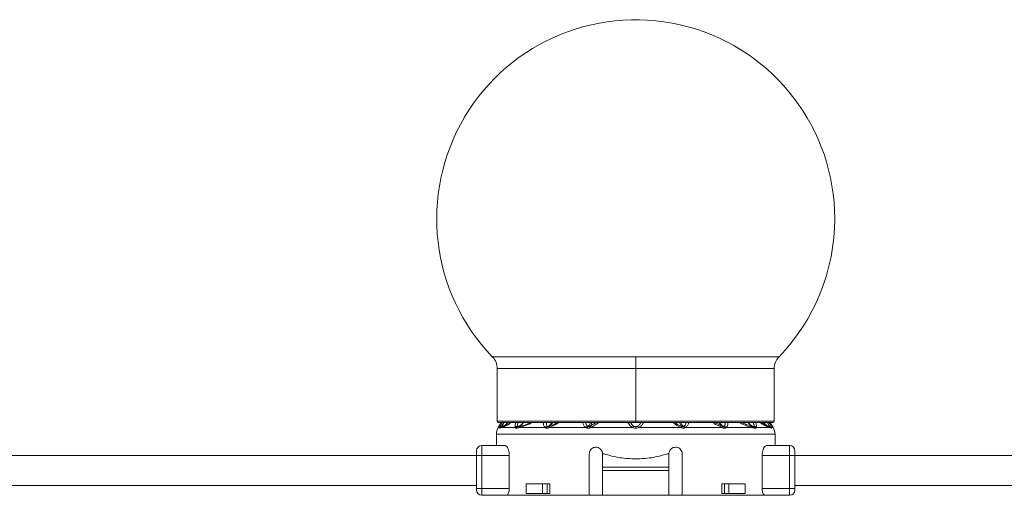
# Model space of a CAD drawing. Header units: millimetres. Extents: x -458 to 1924, y -69 to 430.
# Tile 44 of 49: x 1479 to 1627, y 158 to 230. Entities that reach past the tile are written whole.
import ezdxf

# ---------------------------------------------------------------- set-up
doc = ezdxf.new("R2010")
doc.units = ezdxf.units.MM

# ---------------------------------------------------------------- blocks, each defined once
blk = doc.blocks.new('Drawing View6')
at = {"color": 7, "linetype": 'Continuous', "lineweight": 18}
for p, q in [((-21.58, 0), (-43.15, 0)), ((-21.58, -1.74), (-21.58, 0)), ((0, 0), (-21.58, 0)), ((-42.45, -1.74), (-42.45, -9.69)), ((-21.58, -1.74), (-42.45, -1.74)), ((-21.58, -1.74), (-21.58, -9.69)), ((-0.7, -1.74), (-21.58, -1.74)), ((-0.7, -9.69), (-0.7, -1.74)), ((-21.58, -9.69), (-42.45, -9.69)), ((-41.85, -9.89), (-42.29, -10.63)), ((-42.25, -9.89), (-21.58, -9.89)), ((-27.52, -9.89), (-28.48, -10.45)), ((-21.58, -9.69), (-21.58, -9.89)), ((-0.7, -9.69), (-21.58, -9.69)), ((-21.58, -9.89), (-0.9, -9.89)), ((-8.58, -10.43), (-9.67, -9.89)), ((-4.17, -10.42), (-5.68, -9.89)), ((-1.31, -9.89), (-0.86, -10.63)), ((-42.58, -11.66), (-42.58, -13.35)), ((-0.58, -11.66), (-42.58, -11.66)), ((-42.29, -10.63), (-42.05, -10.63)), ((-41.74, -10.63), (-42.04, -10.75)), ((-41.74, -10.63), (-39.73, -10.63)), ((-39.17, -10.63), (-35.22, -10.63)), ((-34.64, -10.63), (-29.07, -10.63)), ((-21.14, -10.63), (-14.72, -10.63)), ((-14.13, -10.63), (-8.52, -10.63)), ((-7.93, -10.63), (-3.98, -10.63)), ((-3.42, -10.63), (-1.41, -10.63)), ((-1.12, -10.75), (-1.41, -10.63)), ((-1.11, -10.63), (-0.86, -10.63)), ((-0.58, -13.35), (-0.58, -11.66)), ((-44.78, -14.85), (-44.78, -13.35)), ((-41.27, -13.35), (-44.78, -13.35)), ((1.62, -13.35), (-1.89, -13.35)), ((1.62, -13.35), (1.62, -14.85)), ((-45.58, -14.85), (-45.58, -14.15)), ((-28.58, -20.85), (-28.58, -14.6)), ((-26.58, -16.6), (-26.58, -14.6)), ((-26.58, -14.6), (-26.37, -14.6)), ((-16.79, -14.6), (-16.58, -14.6)), ((-16.58, -14.6), (-16.58, -16.6)), ((-14.58, -14.6), (-14.58, -20.85)), ((2.42, -14.15), (2.42, -14.85)), ((-45.58, -14.85), (-197.58, -14.85)), ((-45.58, -14.85), (-44.78, -14.85)), ((-45.58, -19.85), (-45.58, -14.85)), ((-40.64, -14.85), (-44.78, -14.85)), ((-44.78, -19.85), (-44.78, -14.85)), ((-40.64, -14.85), (-40.64, -19.85)), ((-2.51, -14.85), (-2.51, -19.85)), ((1.62, -14.85), (-2.51, -14.85)), ((2.42, -14.85), (1.62, -14.85)), ((1.62, -14.85), (1.62, -19.85)), ((154.42, -14.85), (2.42, -14.85)), ((2.42, -14.85), (2.42, -19.85)), ((-16.58, -16.6), (-26.58, -16.6)), ((-26.58, -17.1), (-26.58, -16.6)), ((-16.58, -17.1), (-26.58, -17.1)), ((-26.58, -17.1), (-26.58, -20.85)), ((-16.58, -17.1), (-16.58, -16.6)), ((-16.58, -20.85), (-16.58, -17.1)), ((-38.09, -19.1), (-38.09, -20.6)), ((-35.62, -19.1), (-38.09, -19.1)), ((-35.62, -20.6), (-35.62, -19.1)), ((-35.62, -19.1), (-34.95, -19.1)), ((-34.95, -20.6), (-34.95, -19.1)), ((-34.55, -19.1), (-34.95, -19.1)), ((-34.55, -19.1), (-34.55, -20.6)), ((-8.6, -19.1), (-8.6, -20.6)), ((-8.21, -19.1), (-8.6, -19.1)), ((-8.21, -20.6), (-8.21, -19.1)), ((-8.21, -19.1), (-7.54, -19.1)), ((-7.54, -20.6), (-7.54, -19.1)), ((-5.07, -19.1), (-7.54, -19.1)), ((-5.07, -19.1), (-5.07, -20.6)), ((-45.58, -19.35), (-197.58, -19.35)), ((-45.58, -20.05), (-45.58, -19.85)), ((-45.58, -19.85), (-44.78, -19.85)), ((-44.78, -20.85), (-44.78, -19.85)), ((-44.78, -19.85), (-40.64, -19.85)), ((-35.62, -20.6), (-38.09, -20.6)), ((-34.95, -20.6), (-35.62, -20.6)), ((-34.55, -20.6), (-34.95, -20.6)), ((-8.21, -20.6), (-8.6, -20.6)), ((-7.54, -20.6), (-8.21, -20.6)), ((-5.07, -20.6), (-7.54, -20.6)), ((1.62, -19.85), (-2.51, -19.85)), ((1.62, -19.85), (1.62, -20.85)), ((2.42, -19.85), (1.62, -19.85)), ((154.42, -19.35), (2.42, -19.35)), ((2.42, -20.05), (2.42, -19.85)), ((-44.78, -20.85), (-41.07, -20.85)), ((-41.07, -20.85), (-28.58, -20.85)), ((-26.58, -20.85), (-28.58, -20.85)), ((-26.58, -20.85), (-16.58, -20.85)), ((-14.58, -20.85), (-16.58, -20.85)), ((-14.58, -20.85), (-2.08, -20.85)), ((1.62, -20.85), (-2.08, -20.85))]:
    blk.add_line(p, q, dxfattribs=at)
at = {"color": 7, "linetype": 'Continuous', "lineweight": 18, "flags": 128}
blk.add_lwpolyline([(-28.39, -10.63), (-27.62, -10.63), (-26.84, -10.63), (-26.05, -10.63), (-25.25, -10.63), (-24.44, -10.63), (-23.64, -10.63), (-22.83, -10.63), (-22.01, -10.63)], dxfattribs=at)
at = {"color": 7, "linetype": 'Continuous', "lineweight": 18}
for centre, radius, start, end in [((-21.58, 20.84), 30, 0, 224.009), ((-21.58, 20.84), 30, 315.991, 0), ((-44.95, -1.74), 2.5, 0, 44.009), ((1.8, -1.74), 2.5, 135.991, 180), ((-42.25, -9.69), 0.2, 180, 270), ((-0.9, -9.69), 0.2, 270, 0), ((-40.58, -11.66), 2, 149.0362, 180), ((-41.66, -10.9), 0.47, 100.9672, 144.8077), ((-41.61, -10.98), 0.5, 109.1019, 153.0969), ((-41.6, -10.96), 0.482, 109.3625, 154.2596), ((-41.34, -10.85), 0.464, 111.8132, 151.3198), ((-39.3, -10.98), 0.556, 101.6448, 140.4638), ((-39.18, -10.96), 0.489, 111.492, 154.5199), ((-39.15, -10.87), 0.399, 113.9413, 162.016), ((-38.82, -10.76), 0.374, 116.4592, 160.1268), ((-34.78, -10.99), 0.575, 104.4162, 140.4213), ((-34.64, -10.95), 0.506, 114.2513, 153.2837), ((-34.51, -10.65), 0.248, 134.0214, 187.8098), ((-34.4, -10.59), 0.235, 136.7077, 188.1385), ((-28.63, -10.94), 0.543, 110.8768, 144.3208), ((-28.46, -10.92), 0.521, 122.0688, 155.3334), ((-21.5, -10.9), 0.582, 126.5982, 151.6208), ((-21.65, -10.9), 0.582, 28.3791, 53.4018), ((-16.13, -9.96), 1.54, 334.6618, 341.3124), ((-15.77, -10.16), 1.15, 335.9647, 344.8865), ((-14.64, -10.88), 0.461, 25.3523, 58.9903), ((-14.52, -10.89), 0.478, 33.9668, 67.8038), ((-8.75, -10.59), 0.235, 351.8615, 43.2923), ((-8.65, -10.65), 0.248, 352.1906, 45.9788), ((-8.52, -10.95), 0.506, 26.7165, 65.7489), ((-8.37, -10.99), 0.575, 39.5788, 75.5839), ((-4.34, -10.76), 0.374, 19.8732, 63.5408), ((-4, -10.87), 0.399, 17.9841, 66.0586), ((-3.98, -10.96), 0.489, 25.4801, 68.508), ((-3.85, -10.98), 0.556, 39.5362, 78.3552), ((-1.82, -10.85), 0.464, 28.6802, 68.1868), ((-1.49, -10.9), 0.47, 35.1923, 79.0329), ((-1.55, -10.96), 0.482, 25.7404, 70.6374), ((-1.55, -10.98), 0.5, 26.9031, 70.898), ((-2.58, -11.66), 2, 0, 30.9638), ((-44.78, -14.15), 0.8, 90, 180), ((1.62, -14.15), 0.8, 0, 90), ((-44.78, -20.05), 0.8, 180, 270), ((1.62, -20.05), 0.8, 270, 0)]:
    blk.add_arc(centre, radius, start, end, dxfattribs=at)
for points, knots in [([(-42.05, -10.63), (-42.02, -10.54), (-41.95, -10.35), (-41.79, -10.05), (-41.71, -9.89)], [0, 0, 0, 0, 0.4680955, 1, 1, 1, 1]), ([(-40.87, -9.89), (-40.95, -9.98), (-41.2, -10.26), (-41.54, -10.41), (-41.77, -10.51)], [0, 0, 0, 0, 0.348264, 1, 1, 1, 1]), ([(-40.86, -9.89), (-40.94, -9.98), (-41.19, -10.26), (-41.53, -10.4), (-41.76, -10.5)], [0, 0, 0, 0, 0.322153, 1, 1, 1, 1]), ([(-41.75, -10.44), (-41.73, -10.4), (-41.69, -10.32), (-41.58, -10.14), (-41.49, -9.98), (-41.44, -9.89)], [0, 0, 0, 0, 0.282717, 0.578892, 1, 1, 1, 1]), ([(-40.37, -9.89), (-40.46, -9.96), (-40.69, -10.15), (-41.02, -10.33), (-41.41, -10.51), (-41.62, -10.58), (-41.74, -10.63)], [0, 0, 0, 0, 0.1398867, 0.360724, 0.6347037, 1, 1, 1, 1]), ([(-40.45, -9.89), (-40.51, -9.93), (-41, -10.29), (-41.27, -10.36), (-41.51, -10.42)], [0, 0, 0, 0, 0.1226787, 1, 1, 1, 1]), ([(-39.73, -10.63), (-39.75, -10.57), (-39.79, -10.46), (-39.77, -10.2), (-39.71, -9.99), (-39.68, -9.89)], [0, 0, 0, 0, 0.3062781, 0.6620204, 1, 1, 1, 1]), ([(-39.41, -10.44), (-39.42, -10.4), (-39.42, -10.32), (-39.39, -10.14), (-39.34, -9.98), (-39.3, -9.89)], [0, 0, 0, 0, 0.2826194, 0.578744, 1, 1, 1, 1]), ([(-38.55, -9.89), (-38.57, -9.92), (-38.66, -10.05), (-38.92, -10.29), (-39.19, -10.42), (-39.35, -10.5)], [0, 0, 0, 0, 0.115872, 0.449722, 1, 1, 1, 1]), ([(-38.51, -9.89), (-38.54, -9.92), (-38.63, -10.05), (-38.89, -10.28), (-39.15, -10.42), (-39.31, -10.5)], [0, 0, 0, 0, 0.113271, 0.448095, 1, 1, 1, 1]), ([(-37.29, -9.89), (-37.32, -9.91), (-37.53, -10.09), (-37.95, -10.23), (-38.55, -10.47), (-38.94, -10.57), (-39.17, -10.63)], [0, 0, 0, 0, 0.048891, 0.310078, 0.599133, 1, 1, 1, 1]), ([(-37.45, -9.89), (-37.47, -9.9), (-38.05, -10.23), (-38.53, -10.33), (-38.98, -10.42)], [0, 0, 0, 0, 0.044719, 1, 1, 1, 1]), ([(-35.22, -10.63), (-35.28, -10.57), (-35.39, -10.46), (-35.48, -10.2), (-35.47, -9.99), (-35.47, -9.89)], [0, 0, 0, 0, 0.303764, 0.654764, 1, 1, 1, 1]), ([(-34.92, -10.44), (-34.95, -10.4), (-35.01, -10.32), (-35.05, -10.14), (-35.04, -9.98), (-35.03, -9.89)], [0, 0, 0, 0, 0.282612, 0.578727, 1, 1, 1, 1]), ([(-34.24, -9.89), (-34.25, -9.91), (-34.31, -10.04), (-34.5, -10.27), (-34.71, -10.4), (-34.84, -10.49)], [0, 0, 0, 0, 0.0905255, 0.4283247, 1, 1, 1, 1]), ([(-34.12, -9.89), (-34.13, -9.91), (-34.18, -10.02), (-34.37, -10.25), (-34.56, -10.39), (-34.68, -10.47)], [0, 0, 0, 0, 0.071997, 0.416313, 1, 1, 1, 1]), ([(-33.2, -9.89), (-33.38, -10), (-33.85, -10.32), (-34.33, -10.51), (-34.64, -10.63)], [0, 0, 0, 0, 0.37174, 1, 1, 1, 1]), ([(-33.44, -9.89), (-33.54, -9.95), (-33.91, -10.18), (-34.29, -10.32), (-34.57, -10.43)], [0, 0, 0, 0, 0.255256, 1, 1, 1, 1]), ([(-29.07, -10.63), (-29.19, -10.54), (-29.45, -10.35), (-29.54, -10.05), (-29.59, -9.89)], [0, 0, 0, 0, 0.465818, 1, 1, 1, 1]), ([(-28.82, -10.44), (-28.87, -10.4), (-28.97, -10.32), (-29.09, -10.14), (-29.12, -9.98), (-29.14, -9.89)], [0, 0, 0, 0, 0.282713, 0.578886, 1, 1, 1, 1]), ([(-28.41, -9.89), (-28.43, -9.96), (-28.51, -10.24), (-28.64, -10.38), (-28.74, -10.48)], [0, 0, 0, 0, 0.273504, 1, 1, 1, 1]), ([(-28.2, -9.89), (-28.22, -9.95), (-28.3, -10.21), (-28.4, -10.35), (-28.48, -10.45)], [0, 0, 0, 0, 0.257868, 1, 1, 1, 1]), ([(-27.18, -9.89), (-27.36, -10.03), (-27.74, -10.32), (-28.17, -10.52), (-28.39, -10.63)], [0, 0, 0, 0, 0.482432, 1, 1, 1, 1]), ([(-22.74, -9.89), (-22.73, -9.91), (-22.68, -10.03), (-22.53, -10.24), (-22.31, -10.47), (-22.1, -10.58), (-22.01, -10.63)], [0, 0, 0, 0, 0.087551, 0.374618, 0.728459, 1, 1, 1, 1]), ([(-22.33, -9.89), (-22.29, -9.98), (-22.22, -10.14), (-22.04, -10.32), (-21.91, -10.4), (-21.85, -10.44)], [0, 0, 0, 0, 0.421429, 0.717515, 1, 1, 1, 1]), ([(-21.31, -10.44), (-21.24, -10.4), (-21.11, -10.32), (-20.94, -10.14), (-20.86, -9.98), (-20.82, -9.89)], [0, 0, 0, 0, 0.282689, 0.578819, 1, 1, 1, 1]), ([(-21.14, -10.63), (-21.03, -10.57), (-20.81, -10.44), (-20.56, -10.18), (-20.47, -9.98), (-20.42, -9.89)], [0, 0, 0, 0, 0.327806, 0.696077, 1, 1, 1, 1]), ([(-14.74, -10.62), (-15.02, -10.49), (-15.46, -10.29), (-15.82, -9.99), (-15.94, -9.89)], [0, 0, 0, 0, 0.65376, 1, 1, 1, 1]), ([(-14.67, -10.46), (-14.94, -10.33), (-15.3, -10.17), (-15.61, -9.94), (-15.68, -9.89)], [0, 0, 0, 0, 0.758653, 1, 1, 1, 1]), ([(-14.67, -10.46), (-14.75, -10.35), (-14.85, -10.21), (-14.93, -9.96), (-14.95, -9.89)], [0, 0, 0, 0, 0.728431, 1, 1, 1, 1]), ([(-14.41, -10.48), (-14.5, -10.38), (-14.64, -10.24), (-14.72, -9.97), (-14.75, -9.89)], [0, 0, 0, 0, 0.6961765, 1, 1, 1, 1]), ([(-14, -9.89), (-14.02, -9.99), (-14.06, -10.15), (-14.19, -10.34), (-14.29, -10.41), (-14.34, -10.45)], [0, 0, 0, 0, 0.43113, 0.722241, 1, 1, 1, 1]), ([(-13.6, -9.89), (-13.6, -9.91), (-13.6, -10.09), (-13.77, -10.37), (-14.01, -10.54), (-14.13, -10.63)], [0, 0, 0, 0, 0.0682625, 0.5493795, 1, 1, 1, 1]), ([(-8.52, -10.63), (-8.81, -10.51), (-9.3, -10.32), (-9.77, -10.01), (-9.96, -9.89)], [0, 0, 0, 0, 0.6020447, 1, 1, 1, 1]), ([(-8.48, -10.47), (-8.54, -10.43), (-8.69, -10.34), (-8.88, -10.14), (-9, -9.96), (-9.04, -9.89)], [0, 0, 0, 0, 0.29204, 0.713629, 1, 1, 1, 1]), ([(-8.31, -10.49), (-8.38, -10.45), (-8.55, -10.36), (-8.74, -10.15), (-8.88, -9.98), (-8.92, -9.89), (-8.92, -9.89)], [0, 0, 0, 0, 0.28583, 0.698372, 0.989823, 1, 1, 1, 1]), ([(-8.12, -9.89), (-8.11, -9.98), (-8.1, -10.14), (-8.15, -10.32), (-8.2, -10.4), (-8.23, -10.44)], [0, 0, 0, 0, 0.421454, 0.717521, 1, 1, 1, 1]), ([(-7.68, -9.89), (-7.68, -9.9), (-7.66, -10), (-7.69, -10.2), (-7.76, -10.46), (-7.88, -10.58), (-7.93, -10.63)], [0, 0, 0, 0, 0.029365, 0.330402, 0.706505, 1, 1, 1, 1]), ([(-3.98, -10.63), (-4.22, -10.57), (-4.66, -10.45), (-5.27, -10.22), (-5.67, -10.03), (-5.84, -9.91), (-5.88, -9.89)], [0, 0, 0, 0, 0.408322, 0.76264, 0.943754, 1, 1, 1, 1]), ([(-3.84, -10.5), (-4.05, -10.4), (-4.35, -10.25), (-4.56, -9.98), (-4.63, -9.89)], [0, 0, 0, 0, 0.681942, 1, 1, 1, 1]), ([(-3.8, -10.5), (-3.9, -10.46), (-4.12, -10.36), (-4.4, -10.15), (-4.55, -9.96), (-4.6, -9.89)], [0, 0, 0, 0, 0.3170502, 0.7503322, 1, 1, 1, 1]), ([(-3.85, -9.89), (-3.82, -9.98), (-3.76, -10.14), (-3.73, -10.32), (-3.74, -10.4), (-3.74, -10.44)], [0, 0, 0, 0, 0.421041, 0.717299, 1, 1, 1, 1]), ([(-3.47, -9.89), (-3.43, -10.05), (-3.34, -10.35), (-3.4, -10.54), (-3.42, -10.63)], [0, 0, 0, 0, 0.525536, 1, 1, 1, 1]), ([(-1.41, -10.63), (-1.55, -10.58), (-1.79, -10.5), (-2.24, -10.27), (-2.58, -10.08), (-2.77, -9.9), (-2.78, -9.89)], [0, 0, 0, 0, 0.399487, 0.7128631, 0.9838826, 1, 1, 1, 1]), ([(-1.65, -10.42), (-1.9, -10.37), (-2.17, -10.33), (-2.68, -9.91), (-2.7, -9.89)], [0, 0, 0, 0, 0.9560861, 1, 1, 1, 1]), ([(-1.39, -10.5), (-1.49, -10.46), (-1.74, -10.37), (-2.05, -10.16), (-2.23, -9.97), (-2.3, -9.89)], [0, 0, 0, 0, 0.288519, 0.718464, 1, 1, 1, 1]), ([(-1.38, -10.51), (-1.48, -10.47), (-1.73, -10.37), (-2.05, -10.17), (-2.22, -9.97), (-2.29, -9.89)], [0, 0, 0, 0, 0.288338, 0.717896, 1, 1, 1, 1]), ([(-1.72, -9.89), (-1.66, -9.98), (-1.57, -10.14), (-1.47, -10.32), (-1.42, -10.4), (-1.4, -10.44)], [0, 0, 0, 0, 0.421045, 0.717302, 1, 1, 1, 1]), ([(-1.45, -9.89), (-1.36, -10.05), (-1.2, -10.35), (-1.14, -10.54), (-1.11, -10.63)], [0, 0, 0, 0, 0.528095, 1, 1, 1, 1]), ([(-42.05, -10.75), (-42.06, -10.74), (-42.07, -10.72), (-42.06, -10.66), (-42.05, -10.63)], [0, 0, 0, 0, 0.5520112, 1, 1, 1, 1]), ([(-42.04, -10.75), (-42.04, -10.75), (-42.05, -10.75), (-42.05, -10.75), (-42.05, -10.75)], [0, 0, 0, 0, 0.560051, 1, 1, 1, 1]), ([(-41.77, -10.51), (-41.77, -10.5), (-41.78, -10.49), (-41.76, -10.45), (-41.75, -10.44)], [0, 0, 0, 0, 0.543645, 1, 1, 1, 1]), ([(-41.76, -10.5), (-41.76, -10.5), (-41.77, -10.51), (-41.77, -10.51), (-41.77, -10.51)], [0, 0, 0, 0, 0.560002, 1, 1, 1, 1]), ([(-41.51, -10.42), (-41.56, -10.44), (-41.65, -10.47), (-41.73, -10.49), (-41.76, -10.5)], [0, 0, 0, 0, 0.5430458, 1, 1, 1, 1]), ([(-39.62, -10.75), (-39.65, -10.73), (-39.7, -10.71), (-39.72, -10.65), (-39.73, -10.63)], [0, 0, 0, 0, 0.578726, 1, 1, 1, 1]), ([(-39.53, -10.74), (-39.55, -10.75), (-39.58, -10.75), (-39.61, -10.75), (-39.62, -10.75)], [0, 0, 0, 0, 0.560194, 1, 1, 1, 1]), ([(-39.17, -10.63), (-39.24, -10.65), (-39.36, -10.69), (-39.48, -10.73), (-39.53, -10.74)], [0, 0, 0, 0, 0.555292, 1, 1, 1, 1]), ([(-39.35, -10.5), (-39.37, -10.5), (-39.4, -10.48), (-39.41, -10.45), (-39.41, -10.44)], [0, 0, 0, 0, 0.5711685, 1, 1, 1, 1]), ([(-39.31, -10.5), (-39.32, -10.5), (-39.34, -10.51), (-39.35, -10.5), (-39.35, -10.5)], [0, 0, 0, 0, 0.560007, 1, 1, 1, 1]), ([(-38.98, -10.42), (-39.05, -10.44), (-39.16, -10.46), (-39.26, -10.49), (-39.31, -10.5)], [0, 0, 0, 0, 0.554562, 1, 1, 1, 1]), ([(-35.09, -10.72), (-35.12, -10.71), (-35.17, -10.68), (-35.21, -10.64), (-35.22, -10.63)], [0, 0, 0, 0, 0.579744, 1, 1, 1, 1]), ([(-34.75, -10.69), (-34.81, -10.71), (-34.9, -10.75), (-35.01, -10.75), (-35.06, -10.73), (-35.09, -10.72)], [0, 0, 0, 0, 0.482193, 0.740263, 1, 1, 1, 1]), ([(-34.84, -10.49), (-34.86, -10.48), (-34.89, -10.47), (-34.91, -10.45), (-34.92, -10.44)], [0, 0, 0, 0, 0.574767, 1, 1, 1, 1]), ([(-34.68, -10.47), (-34.71, -10.49), (-34.78, -10.51), (-34.82, -10.5), (-34.84, -10.49)], [0, 0, 0, 0, 0.5416872, 1, 1, 1, 1]), ([(-34.64, -10.63), (-34.66, -10.64), (-34.7, -10.66), (-34.73, -10.68), (-34.75, -10.69)], [0, 0, 0, 0, 0.5583762, 1, 1, 1, 1]), ([(-34.57, -10.43), (-34.59, -10.44), (-34.63, -10.45), (-34.66, -10.47), (-34.68, -10.47)], [0, 0, 0, 0, 0.557314, 1, 1, 1, 1]), ([(-28.94, -10.7), (-28.96, -10.69), (-29.01, -10.67), (-29.05, -10.64), (-29.07, -10.63)], [0, 0, 0, 0, 0.55931, 1, 1, 1, 1]), ([(-28.39, -10.63), (-28.44, -10.65), (-28.54, -10.71), (-28.68, -10.74), (-28.82, -10.74), (-28.9, -10.72), (-28.94, -10.7)], [0, 0, 0, 0, 0.273675, 0.544486, 0.766897, 1, 1, 1, 1]), ([(-28.74, -10.48), (-28.76, -10.47), (-28.79, -10.46), (-28.81, -10.44), (-28.82, -10.44)], [0, 0, 0, 0, 0.555851, 1, 1, 1, 1]), ([(-28.48, -10.45), (-28.5, -10.46), (-28.54, -10.48), (-28.61, -10.5), (-28.68, -10.5), (-28.72, -10.48), (-28.74, -10.48)], [0, 0, 0, 0, 0.255573, 0.503234, 0.749597, 1, 1, 1, 1]), ([(-28.39, -10.63), (-28.42, -10.58), (-28.46, -10.5), (-28.47, -10.46), (-28.48, -10.45)], [0, 0, 0, 0, 0.559299, 1, 1, 1, 1]), ([(-22.01, -10.63), (-21.94, -10.66), (-21.81, -10.73), (-21.6, -10.76), (-21.42, -10.74), (-21.27, -10.7), (-21.18, -10.65), (-21.14, -10.63)], [0, 0, 0, 0, 0.269902, 0.490211, 0.672926, 0.851395, 1, 1, 1, 1]), ([(-21.85, -10.44), (-21.81, -10.45), (-21.75, -10.48), (-21.65, -10.5), (-21.56, -10.51), (-21.44, -10.49), (-21.36, -10.46), (-21.31, -10.44)], [0, 0, 0, 0, 0.212437, 0.388959, 0.539022, 0.670349, 1, 1, 1, 1]), ([(-14.72, -10.63), (-14.73, -10.63), (-14.73, -10.62), (-14.74, -10.62), (-14.74, -10.62)], [0, 0, 0, 0, 0.558902, 1, 1, 1, 1]), ([(-14.23, -10.68), (-14.27, -10.69), (-14.34, -10.72), (-14.47, -10.72), (-14.6, -10.69), (-14.68, -10.65), (-14.72, -10.63)], [0, 0, 0, 0, 0.249494, 0.497197, 0.746131, 1, 1, 1, 1]), ([(-14.66, -10.46), (-14.67, -10.46), (-14.67, -10.46), (-14.67, -10.46), (-14.67, -10.46)], [0, 0, 0, 0, 0.557216, 1, 1, 1, 1]), ([(-14.41, -10.48), (-14.43, -10.49), (-14.46, -10.5), (-14.53, -10.5), (-14.6, -10.49), (-14.64, -10.47), (-14.66, -10.46)], [0, 0, 0, 0, 0.250852, 0.497991, 0.745905, 1, 1, 1, 1]), ([(-14.34, -10.45), (-14.35, -10.46), (-14.37, -10.47), (-14.4, -10.48), (-14.41, -10.48)], [0, 0, 0, 0, 0.562939, 1, 1, 1, 1]), ([(-14.13, -10.63), (-14.14, -10.64), (-14.18, -10.66), (-14.21, -10.67), (-14.23, -10.68)], [0, 0, 0, 0, 0.559965, 1, 1, 1, 1]), ([(-8.48, -10.47), (-8.5, -10.47), (-8.53, -10.45), (-8.56, -10.44), (-8.58, -10.43)], [0, 0, 0, 0, 0.562686, 1, 1, 1, 1]), ([(-8.4, -10.69), (-8.42, -10.68), (-8.46, -10.66), (-8.5, -10.64), (-8.52, -10.63)], [0, 0, 0, 0, 0.561612, 1, 1, 1, 1]), ([(-8.31, -10.49), (-8.34, -10.5), (-8.38, -10.51), (-8.45, -10.48), (-8.48, -10.47)], [0, 0, 0, 0, 0.5409025, 1, 1, 1, 1]), ([(-8.07, -10.72), (-8.11, -10.74), (-8.19, -10.75), (-8.31, -10.73), (-8.37, -10.7), (-8.4, -10.69)], [0, 0, 0, 0, 0.4808387, 0.7383008, 1, 1, 1, 1]), ([(-8.23, -10.44), (-8.24, -10.45), (-8.27, -10.47), (-8.3, -10.48), (-8.31, -10.49)], [0, 0, 0, 0, 0.569816, 1, 1, 1, 1]), ([(-7.93, -10.63), (-7.95, -10.65), (-7.99, -10.69), (-8.04, -10.71), (-8.07, -10.72)], [0, 0, 0, 0, 0.56467, 1, 1, 1, 1]), ([(-3.84, -10.5), (-3.9, -10.49), (-4.01, -10.46), (-4.12, -10.43), (-4.17, -10.42)], [0, 0, 0, 0, 0.565432, 1, 1, 1, 1]), ([(-3.63, -10.74), (-3.69, -10.72), (-3.81, -10.69), (-3.93, -10.65), (-3.98, -10.63)], [0, 0, 0, 0, 0.564676, 1, 1, 1, 1]), ([(-3.8, -10.5), (-3.81, -10.5), (-3.82, -10.51), (-3.84, -10.5), (-3.84, -10.5)], [0, 0, 0, 0, 0.559121, 1, 1, 1, 1]), ([(-3.74, -10.44), (-3.74, -10.45), (-3.75, -10.48), (-3.78, -10.5), (-3.8, -10.5)], [0, 0, 0, 0, 0.509913, 1, 1, 1, 1]), ([(-3.54, -10.75), (-3.55, -10.75), (-3.58, -10.75), (-3.61, -10.75), (-3.63, -10.74)], [0, 0, 0, 0, 0.559055, 1, 1, 1, 1]), ([(-3.42, -10.63), (-3.44, -10.66), (-3.46, -10.72), (-3.51, -10.74), (-3.54, -10.75)], [0, 0, 0, 0, 0.541803, 1, 1, 1, 1]), ([(-1.39, -10.5), (-1.43, -10.49), (-1.51, -10.47), (-1.6, -10.43), (-1.65, -10.42)], [0, 0, 0, 0, 0.542941, 1, 1, 1, 1]), ([(-1.4, -10.44), (-1.39, -10.46), (-1.37, -10.49), (-1.38, -10.5), (-1.38, -10.51)], [0, 0, 0, 0, 0.510723, 1, 1, 1, 1]), ([(-1.38, -10.51), (-1.39, -10.51), (-1.39, -10.51), (-1.39, -10.5), (-1.39, -10.5)], [0, 0, 0, 0, 0.55978, 1, 1, 1, 1]), ([(-1.1, -10.75), (-1.1, -10.75), (-1.11, -10.75), (-1.12, -10.75), (-1.12, -10.75)], [0, 0, 0, 0, 0.559761, 1, 1, 1, 1]), ([(-1.11, -10.63), (-1.1, -10.66), (-1.08, -10.73), (-1.1, -10.74), (-1.1, -10.75)], [0, 0, 0, 0, 0.572072, 1, 1, 1, 1]), ([(-40.64, -14.85), (-40.65, -14.7), (-40.66, -14.38), (-40.77, -13.96), (-40.91, -13.62), (-41.09, -13.39), (-41.21, -13.37), (-41.27, -13.35)], [0, 0, 0, 0, 0.192981, 0.385659, 0.586478, 0.804523, 1, 1, 1, 1]), ([(-1.89, -13.35), (-1.94, -13.37), (-2.07, -13.4), (-2.26, -13.65), (-2.42, -14.05), (-2.5, -14.49), (-2.51, -14.76), (-2.51, -14.85)], [0, 0, 0, 0, 0.198955, 0.434328, 0.666448, 0.882432, 1, 1, 1, 1]), ([(-28.58, -14.6), (-28.57, -14.53), (-28.56, -14.34), (-28.44, -14.07), (-28.23, -13.82), (-27.94, -13.65), (-27.6, -13.58), (-27.25, -13.64), (-26.94, -13.81), (-26.71, -14.07), (-26.59, -14.35), (-26.58, -14.53), (-26.58, -14.6)], [0, 0, 0, 0, 0.072436, 0.171678, 0.273655, 0.380851, 0.493082, 0.607601, 0.720798, 0.830386, 0.936169, 1, 1, 1, 1]), ([(-21.58, -15.37), (-22.38, -15.33), (-24.02, -15.27), (-25.57, -14.83), (-26.37, -14.6)], [0, 0, 0, 0, 0.486988, 1, 1, 1, 1]), ([(-16.79, -14.6), (-17.58, -14.83), (-19.14, -15.27), (-20.78, -15.33), (-21.58, -15.37)], [0, 0, 0, 0, 0.513031, 1, 1, 1, 1]), ([(-16.58, -14.6), (-16.57, -14.53), (-16.56, -14.34), (-16.44, -14.07), (-16.23, -13.82), (-15.93, -13.65), (-15.6, -13.58), (-15.25, -13.63), (-14.94, -13.8), (-14.71, -14.07), (-14.59, -14.36), (-14.58, -14.54), (-14.58, -14.6)], [0, 0, 0, 0, 0.070113, 0.172193, 0.275296, 0.380868, 0.489956, 0.602613, 0.717149, 0.830046, 0.937783, 1, 1, 1, 1]), ([(-41.07, -20.85), (-41.03, -20.84), (-40.93, -20.81), (-40.79, -20.62), (-40.69, -20.33), (-40.65, -20.06), (-40.65, -19.9), (-40.64, -19.85)], [0, 0, 0, 0, 0.237843, 0.475882, 0.706486, 0.917911, 1, 1, 1, 1]), ([(-2.51, -19.85), (-2.51, -19.88), (-2.51, -20.01), (-2.48, -20.24), (-2.41, -20.51), (-2.3, -20.72), (-2.19, -20.84), (-2.11, -20.85), (-2.08, -20.85)], [0, 0, 0, 0, 0.047967, 0.235568, 0.425729, 0.628869, 0.84956, 1, 1, 1, 1])]:
    blk.add_open_spline(points, degree=3, knots=knots, dxfattribs=at)

msp = doc.modelspace()

# ---------------------------------------------------------------- block references
at = {"color": 7, "linetype": 'Continuous', "lineweight": 18}
msp.add_blockref('Drawing View6', (1593.22, 179.21), dxfattribs=at)

doc.saveas('drawing.dxf')
